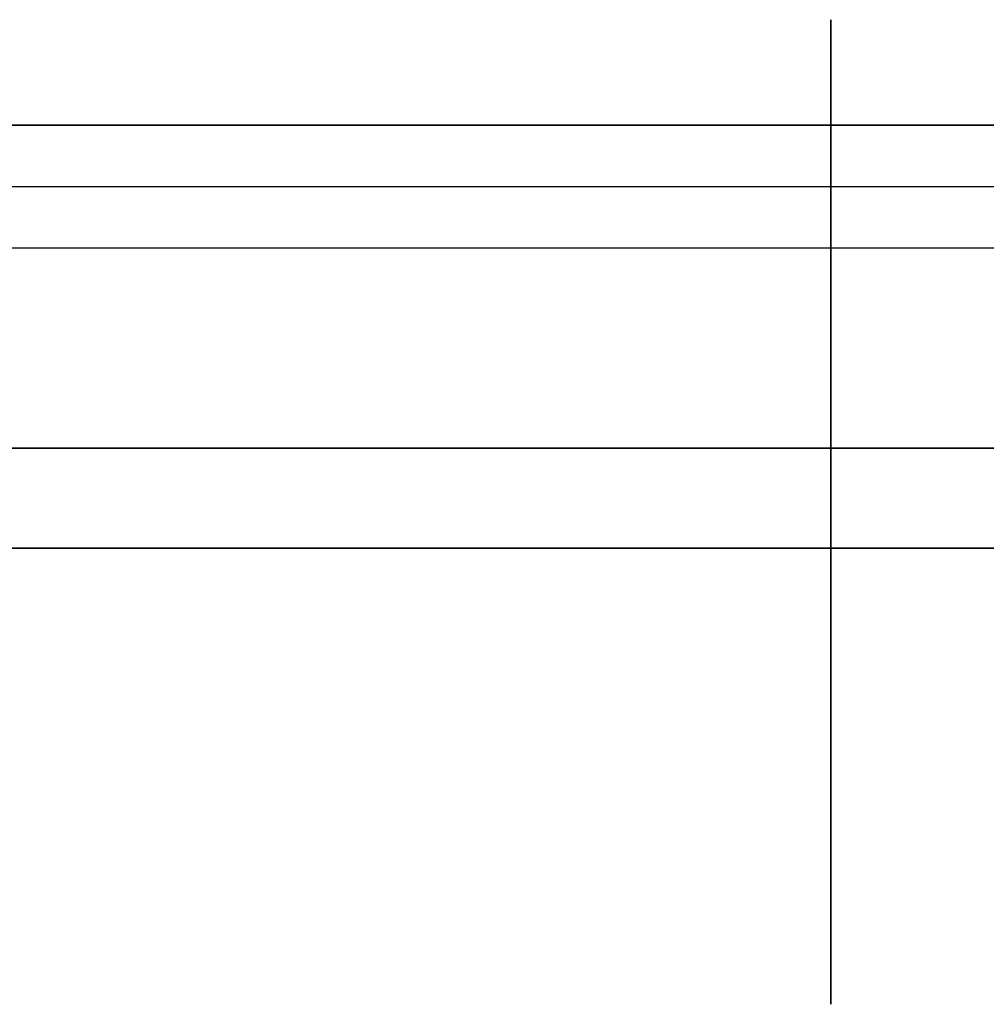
# Model space of a CAD drawing. Extents: x -34 to 105, y -36 to 75.
# Tile 16 of 28: x 26 to 48, y 8 to 30. Entities that reach past the tile are written whole.
import ezdxf

# ---------------------------------------------------------------- set-up
doc = ezdxf.new("R2010")
doc.units = 0
doc.layers.add('DEFAULT', color=7, linetype='CONTINUOUS')

msp = doc.modelspace()

# ---------------------------------------------------------------- linework, layer by layer
at = {"layer": 'DEFAULT'}
for p, q in [((5.6, 27.258, 20), (83.6, 27.258, 20)), ((83.6, 27.258, -20), (5.6, 27.258, -20)), ((44.6, 24.5, 20), (44.6, 27.258, 20)), ((44.6, 27.258, -20), (44.6, 24.5, -20)), ((5.6, 25.879, 20), (83.6, 25.879, 20)), ((5.6, 25.879, -20), (83.6, 25.879, -20)), ((5.6, 24.5, 20), (83.6, 24.5, 20)), ((5.6, 24.5, -20), (83.6, 24.5, -20)), ((83.6, 20, 27), (5.6, 20, 27)), ((5.6, 20, 24.5), (83.6, 20, 24.5)), ((5.6, 20, -24.5), (83.6, 20, -24.5)), ((5.6, 20, -27), (83.6, 20, -27)), ((5.6, 20, 25.75), (83.6, 20, 25.75)), ((5.6, 20, -25.75), (83.6, 20, -25.75)), ((44.6, 20, 27), (44.6, 20, 24.5)), ((44.6, 20, -24.5), (44.6, 20, -27)), ((5.6, 17.749, 29.488), (83.6, 17.749, 29.488)), ((83.6, 17.749, -29.488), (5.6, 17.749, -29.488))]:
    msp.add_line(p, q, dxfattribs=at)
at = {"layer": 'DEFAULT', "extrusion": (1, 0, 0)}
for centre, radius, start, end in [((27.258, 17.5, 44.6), 2.5, 18.3418, 90), ((27.258, -17.5, 44.6), 2.5, 270, 341.6582), ((24.5, 24.5, 44.6), 4.5, 180, 270), ((24.5, -24.5, 44.6), 4.5, 90, 180), ((17.5, 27, 44.6), 2.5, 0, 84.2752), ((17.5, -27, 44.6), 2.5, 275.7248, 0), ((7.5, 72.75, 44.6), 102.75, 270, 275.72481), ((7.5, -72.75, 44.6), 102.75, 84.27519, 90)]:
    msp.add_arc(centre, radius, start, end, dxfattribs=at)

doc.saveas('drawing.dxf')
